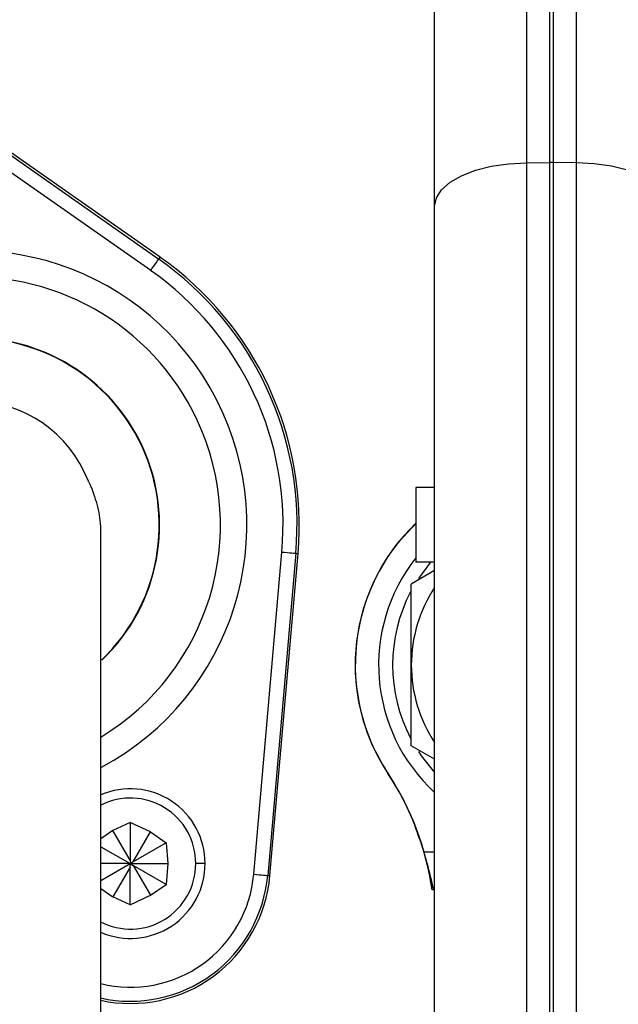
# Model space of a CAD drawing. Header units: millimetres. Extents: x 51 to 3958, y -118 to 3790.
# Tile 11 of 22: x 1948 to 2012, y 1751 to 1857. Entities that reach past the tile are written whole.
import ezdxf

# ---------------------------------------------------------------- set-up
doc = ezdxf.new("R2010")
doc.units = ezdxf.units.MM

msp = doc.modelspace()

# ---------------------------------------------------------------- linework, layer by layer
at = {"color": 7, "linetype": 'Continuous', "lineweight": 25}
for p, q in [((2001.88, 1950.81), (2001.88, 1841.56)), ((2004.38, 1841.58), (2004.38, 1950.85)), ((2004.73, 1950.85), (2004.73, 1841.58)), ((2007.23, 1841.56), (2007.23, 1950.81)), ((1992.05, 1836.92), (1992.05, 1941.8)), ((1934.12, 1851.12), (1962.49, 1831.25)), ((1962.63, 1831.44), (1934.25, 1851.31)), ((1961.63, 1830.02), (1933.26, 1849.89)), ((2001.88, 1841.56), (2004.38, 1841.58)), ((2001.88, 1841.56), (2001.88, 1733.53)), ((2004.38, 1733.49), (2004.38, 1841.58)), ((2004.73, 1841.58), (2004.73, 1733.49)), ((2007.23, 1841.56), (2004.73, 1841.58)), ((2007.23, 1733.53), (2007.23, 1841.56)), ((1992.05, 1743.3), (1992.05, 1836.92)), ((1962.49, 1831.25), (1962.63, 1831.44)), ((1992.05, 1806.77), (1990.05, 1806.77)), ((1990.05, 1806.77), (1990.05, 1798.77)), ((1972.67, 1765.36), (1975.69, 1799.87)), ((1977.19, 1799.74), (1974.17, 1765.23)), ((1974.4, 1765.21), (1977.42, 1799.72)), ((1977.19, 1799.74), (1977.42, 1799.72)), ((1992.05, 1798.77), (1990.05, 1798.77)), ((1991.59, 1798.77), (1990.31, 1797.05)), ((1992.05, 1797.88), (1989.55, 1796.43)), ((1992.05, 1777.67), (1989.55, 1779.11)), ((1959.42, 1770.92), (1957.59, 1770.06)), ((1961.6, 1769.9), (1959.42, 1770.92)), ((1959.42, 1770.92), (1959.42, 1766.88)), ((1957.59, 1770.06), (1956.3, 1769.16)), ((1959.42, 1766.88), (1957.59, 1770.06)), ((1959.75, 1766.69), (1961.6, 1769.9)), ((1961.6, 1769.9), (1963.28, 1768.73)), ((1963.28, 1768.73), (1959.75, 1766.69)), ((1963.28, 1768.73), (1963.47, 1766.5)), ((1956.3, 1768.3), (1959.42, 1766.5)), ((1959.42, 1766.5), (1956.3, 1766.5)), ((1956.3, 1764.7), (1959.42, 1766.5)), ((1959.42, 1766.88), (1959.46, 1766.5)), ((1959.42, 1766.12), (1959.46, 1766.5)), ((1959.42, 1766.5), (1959.46, 1766.5)), ((1959.46, 1766.5), (1959.48, 1766.5)), ((1959.75, 1766.69), (1959.48, 1766.5)), ((1959.48, 1766.5), (1959.75, 1766.31)), ((1959.48, 1766.5), (1963.47, 1766.5)), ((1959.75, 1766.31), (1961.6, 1763.11)), ((1963.28, 1764.28), (1959.75, 1766.31)), ((1963.47, 1766.5), (1963.28, 1764.28)), ((1967.46, 1766.5), (1966.46, 1766.5)), ((1959.42, 1766.12), (1957.59, 1762.94)), ((1959.42, 1762.09), (1959.42, 1766.12)), ((1974.17, 1765.23), (1974.4, 1765.21)), ((1961.6, 1763.11), (1963.28, 1764.28)), ((1956.3, 1763.84), (1957.59, 1762.94)), ((1959.42, 1762.09), (1957.59, 1762.94)), ((1959.42, 1762.09), (1961.6, 1763.11))]:
    msp.add_line(p, q, dxfattribs=at)
at = {"color": 1, "linetype": 'Continuous', "lineweight": 25}
msp.add_line((1990.92, 1767.77), (1992.05, 1767.77), dxfattribs=at)
at = {"color": 7, "linetype": 'Continuous', "lineweight": 25, "flags": 128}
for points in [[(1992.05, 1836.92), (1992.24, 1837.81), (1992.8, 1838.67), (1993.7, 1839.47), (1994.92, 1840.17), (1996.41, 1840.75), (1998.11, 1841.18), (1999.95, 1841.45), (2001.88, 1841.56)], [(2017.05, 1836.92), (2016.87, 1837.81), (2016.31, 1838.67), (2015.4, 1839.47), (2014.19, 1840.17), (2012.7, 1840.75), (2011, 1841.18), (2009.15, 1841.45), (2007.23, 1841.56)], [(1961.63, 1830.02), (1961.8, 1830.26), (1961.96, 1830.49), (1962.11, 1830.7), (1962.24, 1830.88), (1962.34, 1831.03), (1962.42, 1831.15), (1962.47, 1831.22), (1962.49, 1831.25)], [(1975.69, 1799.87), (1975.98, 1799.85), (1976.26, 1799.82), (1976.51, 1799.8), (1976.74, 1799.78), (1976.92, 1799.76), (1977.06, 1799.75), (1977.15, 1799.74), (1977.19, 1799.74)], [(1990.31, 1778.5), (1990.61, 1778.04), (1992.05, 1776.25)], [(1972.67, 1765.36), (1972.96, 1765.34), (1973.24, 1765.31), (1973.49, 1765.29), (1973.72, 1765.27), (1973.91, 1765.26), (1974.04, 1765.24), (1974.13, 1765.24), (1974.17, 1765.23)]]:
    msp.add_lwpolyline(points, dxfattribs=at)
at = {"color": 7, "linetype": 'Continuous', "lineweight": 25}
for radius in [248, 204, 175, 174]:
    msp.add_circle((2004.55, 1836.07), radius, dxfattribs=at)
for centre, radius, start, end in [((2004.55, 1836.07), 174.87, 92.5601, 87.4399), ((2004.55, 1820.01), 21.57, 89.5363, 90.4637), ((1942.55, 1802.77), 34.76, 355, 55), ((1942.55, 1802.77), 35, 355, 55), ((1942.55, 1802.77), 33.26, 355, 55), ((1942.55, 1802.77), 20, 313.802, 181.5), ((1942.55, 1802.77), 13.25, 20.997, 159.003), ((2004.55, 1787.77), 21, 133.6678, 213.5573), ((2004.55, 1787.77), 18.5, 141.6083, 227.4934), ((2004.55, 1787.77), 15, 146.4427, 180), ((2004.55, 1787.77), 17, 152.5567, 207.485), ((2004.55, 1787.77), 15, 180, 213.5573), ((1987.07, 1776.15), 0.0232, 121.2794, 150.6835), ((1962.05, 1759.58), 30, 7.8525, 33.5573), ((1959.46, 1766.52), 8, 359.8837, 113.4378), ((1959.46, 1766.52), 7, 359.8671, 117.0496), ((1959.46, 1766.49), 7, 242.7005, 0.1329), ((1959.46, 1766.49), 8, 246.6957, 0.1163), ((1959.46, 1766.52), 15, 257.7607, 355), ((1992.66, 1758.42), 5.34, 97.6299, 99.6081)]:
    msp.add_arc(centre, radius, start, end, dxfattribs=at)
at = {"color": 1, "linetype": 'Continuous', "lineweight": 25}
for centre, radius, start, end in [((1942.55, 1802.77), 29.38, 298.0591, 205), ((1942.55, 1802.77), 26.55, 25, 238.6622), ((1942.55, 1802.77), 20.04, 25, 226.1958), ((1942.55, 1802.77), 26.55, 301.1988, 25), ((1942.55, 1802.77), 20.04, 313.739, 25), ((1959.46, 1766.52), 14.76, 257.5146, 355), ((1959.46, 1766.52), 13.26, 256.1816, 355)]:
    msp.add_arc(centre, radius, start, end, dxfattribs=at)
at = {"color": 7, "linetype": 'Continuous', "lineweight": 25}
for points, knots in [([(1954.92, 1807.52), (1954.94, 1807.48), (1955.29, 1806.76), (1955.84, 1805.26), (1956.27, 1803.24), (1956.26, 1801.96), (1956.26, 1801.46)], [0, 0, 0, 0, 0.019211, 0.384987, 0.761323, 1, 1, 1, 1]), ([(1987.06, 1776.17), (1986.54, 1777.04), (1985.49, 1778.78), (1984.41, 1781.64), (1983.74, 1784.61), (1983.48, 1787.82), (1983.75, 1791.2), (1984.62, 1794.65), (1986.07, 1797.89), (1987.87, 1800.7), (1989.38, 1802.21), (1990.05, 1802.88)], [0, 0, 0, 0, 0.104199, 0.208398, 0.312596, 0.416794, 0.538164, 0.659535, 0.780906, 0.902277, 1, 1, 1, 1]), ([(1956.3, 1724.46), (1956.3, 1728.12), (1956.3, 1735.38), (1956.3, 1746.02), (1956.3, 1756.18), (1956.3, 1765.71), (1956.3, 1774.43), (1956.3, 1781.51), (1956.3, 1787.04), (1956.3, 1791.22), (1956.3, 1794.48), (1956.3, 1797.21), (1956.3, 1799.31), (1956.3, 1800.69), (1956.3, 1801.26), (1956.3, 1801.46)], [0, 0, 0, 0, 0.095904, 0.19001, 0.282369, 0.372974, 0.461776, 0.548962, 0.613186, 0.676252, 0.738234, 0.799321, 0.879352, 0.957438, 1, 1, 1, 1]), ([(1989.55, 1787.77), (1989.55, 1789.97), (1989.55, 1792.87), (1989.55, 1795.73), (1989.55, 1796.43)], [0, 0, 0, 0, 0.755296, 1, 1, 1, 1]), ([(1989.55, 1779.11), (1989.55, 1779.2), (1989.55, 1780.67), (1989.55, 1783.55), (1989.55, 1786.36), (1989.55, 1787.77)], [0, 0, 0, 0, 0.031809, 0.514154, 1, 1, 1, 1]), ([(1990.92, 1767.77), (1990.27, 1769.68), (1989.27, 1772.63), (1987.63, 1775.25), (1987.06, 1776.17)], [0, 0, 0, 0, 0.650606, 1, 1, 1, 1]), ([(1991.95, 1763.71), (1991.73, 1764.64), (1991.4, 1765.97), (1991.03, 1767.36), (1990.92, 1767.77)], [0, 0, 0, 0, 0.705089, 1, 1, 1, 1])]:
    msp.add_open_spline(points, degree=3, knots=knots, dxfattribs=at)

doc.saveas('drawing.dxf')
